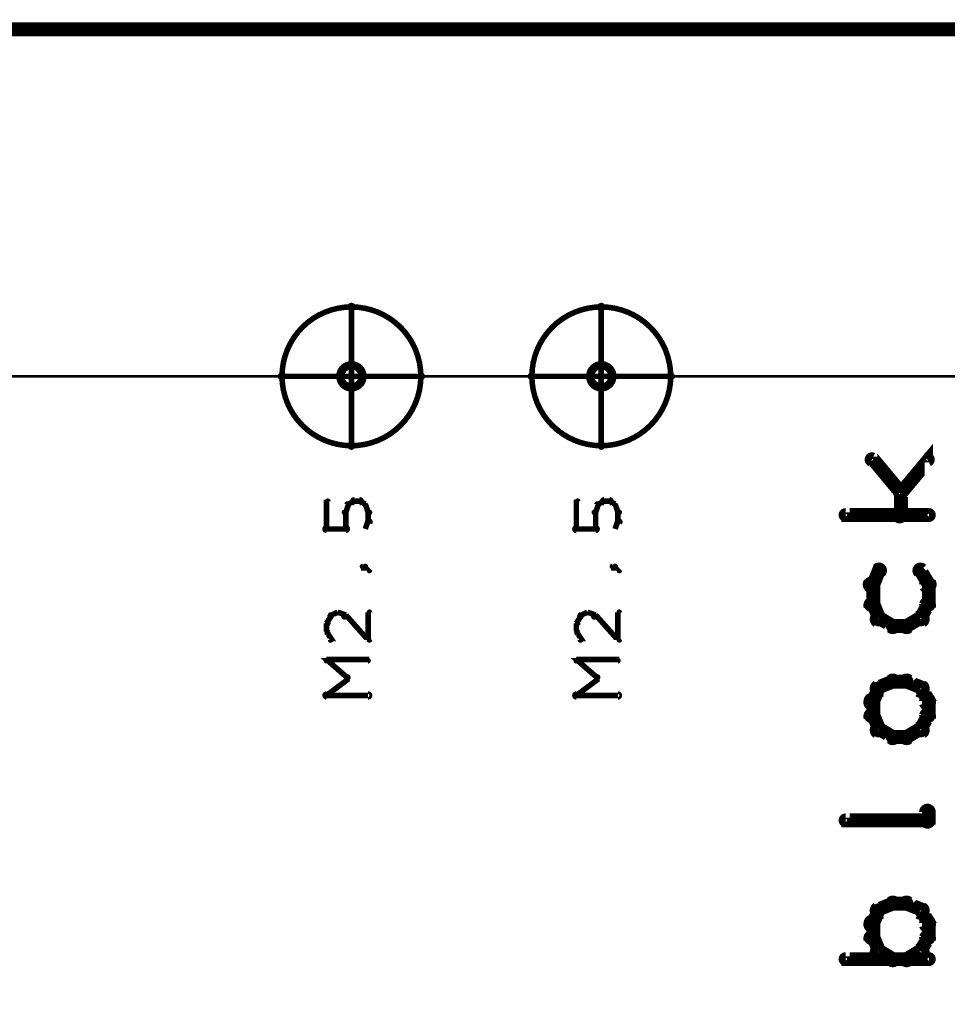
# Model space of a CAD drawing. Extents: x 26 to 524, y 33 to 520.
# Tile 37 of 95: x 126 to 159, y 328 to 364. Entities that reach past the tile are written whole.
import ezdxf

# ---------------------------------------------------------------- set-up
doc = ezdxf.new("R2010")
doc.units = 0
doc.layers.get('0').update_dxf_attribs({"linetype": 'CONTINUOUS'})
for name, color, linetype in [('BOTTOM', 22, 'CONTINUOUS'), ('COPPER', 2, 'CONTINUOUS'), ('DIMENSIONS', 3, 'CONTINUOUS'), ('DRAWING', 1, 'CONTINUOUS'), ('DRAWING2', 4, 'CONTINUOUS'), ('DRAWINGBOTTOM', 6, 'CONTINUOUS'), ('OUTLINES', 5, 'CONTINUOUS')]:
    doc.layers.add(name, color=color, linetype=linetype)

# ---------------------------------------------------------------- blocks, each defined once
blk = doc.blocks.new('M2')
at = {"const_width": 0.3}
blk.add_lwpolyline([(-0.4, 0, 1), (0.4, 0, 1)], format="xyb", close=True, dxfattribs=at)

msp = doc.modelspace()

# ---------------------------------------------------------------- linework, layer by layer
at = {"layer": 'DIMENSIONS', "color": 94}
msp.add_lwpolyline([(225.6, 351, 0.1, 0.1, 1), (225.6, 351, 0, 0, 0), (225.6, 351, 0, 0, 0), (225.6, 351, 0.1, 0.1, 0), (33, 351, 0.1, 0.1, 0), (33, 351, 0, 0, 0), (33, 351, 0.1, 0.1, 0), (33, 351, 0.1, 0.1, 1), (33, 351, 0, 0, 0)], format="xyseb", dxfattribs=at)
at = {"layer": 'DRAWING', "color": 2}
for points in [[(230.5, 363.5, 0.5, 0.5, 0), (75.5, 363.5, 0, 0, 0), (75.5, 363.5, 0.3, 0.3, 0), (75.5, 363.6, 0.3, 0.3, 1), (75.5, 363.4, 0, 0, 0), (75.6, 363.5, 0.3, 0.3, 1), (75.4, 363.5, 0, 0, 0), (75.5, 363.5, 0, 0, 0), (75.5, 363.5, 0.5, 0.5, 0), (75.5, 233.5, 0.5, 0.5, 0), (75.5, 233.5, 0, 0, 0), (75.5, 233.5, 0.3, 0.3, 0), (75.4, 233.5, 0.3, 0.3, 1), (75.6, 233.5, 0, 0, 0), (75.5, 233.6, 0.3, 0.3, 1), (75.5, 233.4, 0, 0, 0), (75.5, 233.5, 0, 0, 0), (75.5, 233.5, 0.5, 0.5, 0), (230.5, 233.5, 0, 0, 0)], [(137.1, 345.5, 0.1, 0.1, 1), (137.2, 345.5, 0, 0, 0), (137.1, 345.5, 0, 0, 0), (137.1, 345.5, 0.2, 0.2, 0), (137.1, 346.5, 0.2, 0.2, 0), (137.1, 346.5, 0, 0, 0), (137.1, 346.5, 0.1, 0.1, 0), (137.2, 346.5, 0.1, 0.1, 1), (137.1, 346.5, 0, 0, 0)], [(138.3, 346.4, 0.1, 0.1, 1), (138.3, 346.6, 0, 0, 0), (138.3, 346.5, 0, 0, 0), (138.3, 346.5, 0.2, 0.2, 0), (138.1, 346.5, 0.2, 0.2, 0), (138.1, 346.5, 0, 0, 0), (138.1, 346.5, 0.1, 0.1, 0), (138.1, 346.6, 0.1, 0.1, 1), (138.1, 346.4, 0, 0, 0)], [(138.5, 346.3, 0.1, 0.1, 1), (138.5, 346.4, 0, 0, 0), (138.5, 346.4, 0, 0, 0), (138.5, 346.4, 0.2, 0.2, 0), (138.3, 346.5, 0.2, 0.2, 0), (138.3, 346.5, 0, 0, 0), (138.3, 346.5, 0.1, 0.1, 0), (138.3, 346.5, 0.1, 0.1, 1), (138.2, 346.5, 0, 0, 0)], [(146.1, 345.5, 0.1, 0.1, 1), (146.2, 345.5, 0, 0, 0), (146.1, 345.5, 0, 0, 0), (146.1, 345.5, 0.2, 0.2, 0), (146.1, 346.5, 0.2, 0.2, 0), (146.1, 346.5, 0, 0, 0), (146.1, 346.5, 0.1, 0.1, 0), (146.2, 346.5, 0.1, 0.1, 1), (146.1, 346.5, 0, 0, 0)], [(147.3, 346.4, 0.1, 0.1, 1), (147.3, 346.6, 0, 0, 0), (147.3, 346.5, 0, 0, 0), (147.3, 346.5, 0.2, 0.2, 0), (147.1, 346.5, 0.2, 0.2, 0), (147.1, 346.5, 0, 0, 0), (147.1, 346.5, 0.1, 0.1, 0), (147.1, 346.6, 0.1, 0.1, 1), (147.1, 346.4, 0, 0, 0)], [(147.5, 346.3, 0.1, 0.1, 1), (147.5, 346.4, 0, 0, 0), (147.5, 346.4, 0, 0, 0), (147.5, 346.4, 0.2, 0.2, 0), (147.3, 346.5, 0.2, 0.2, 0), (147.3, 346.5, 0, 0, 0), (147.3, 346.5, 0.1, 0.1, 0), (147.3, 346.5, 0.1, 0.1, 1), (147.2, 346.5, 0, 0, 0)], [(137.9, 346.4, 0.1, 0.1, 1), (137.8, 346.4, 0, 0, 0), (137.9, 346.4, 0, 0, 0), (137.9, 346.4, 0.2, 0.2, 0), (137.8, 346.1, 0.2, 0.2, 0), (137.8, 346.1, 0, 0, 0), (137.8, 346.1, 0.1, 0.1, 0), (137.7, 346.1, 0.1, 0.1, 1), (137.8, 346.1, 0, 0, 0)], [(138.1, 346.5, 0.1, 0.1, 1), (138.1, 346.5, 0, 0, 0), (138.1, 346.5, 0, 0, 0), (138.1, 346.5, 0.2, 0.2, 0), (137.9, 346.4, 0.2, 0.2, 0), (137.9, 346.4, 0, 0, 0), (137.9, 346.4, 0.1, 0.1, 0), (137.9, 346.4, 0.1, 0.1, 1), (137.9, 346.3, 0, 0, 0)], [(138.6, 346.1, 0.1, 0.1, 1), (138.7, 346.1, 0, 0, 0), (138.6, 346.1, 0, 0, 0), (138.6, 346.1, 0.2, 0.2, 0), (138.5, 346.4, 0.2, 0.2, 0), (138.5, 346.4, 0, 0, 0), (138.5, 346.4, 0.1, 0.1, 0), (138.5, 346.4, 0.1, 0.1, 1), (138.5, 346.4, 0, 0, 0)], [(146.9, 346.4, 0.1, 0.1, 1), (146.8, 346.4, 0, 0, 0), (146.9, 346.4, 0, 0, 0), (146.9, 346.4, 0.2, 0.2, 0), (146.8, 346.1, 0.2, 0.2, 0), (146.8, 346.1, 0, 0, 0), (146.8, 346.1, 0.1, 0.1, 0), (146.7, 346.1, 0.1, 0.1, 1), (146.8, 346.1, 0, 0, 0)], [(147.1, 346.5, 0.1, 0.1, 1), (147.1, 346.5, 0, 0, 0), (147.1, 346.5, 0, 0, 0), (147.1, 346.5, 0.2, 0.2, 0), (146.9, 346.4, 0.2, 0.2, 0), (146.9, 346.4, 0, 0, 0), (146.9, 346.4, 0.1, 0.1, 0), (146.9, 346.4, 0.1, 0.1, 1), (146.9, 346.3, 0, 0, 0)], [(147.6, 346.1, 0.1, 0.1, 1), (147.7, 346.1, 0, 0, 0), (147.6, 346.1, 0, 0, 0), (147.6, 346.1, 0.2, 0.2, 0), (147.5, 346.4, 0.2, 0.2, 0), (147.5, 346.4, 0, 0, 0), (147.5, 346.4, 0.1, 0.1, 0), (147.5, 346.4, 0.1, 0.1, 1), (147.5, 346.4, 0, 0, 0)], [(137.8, 346.1, 0.1, 0.1, 1), (137.7, 346.1, 0, 0, 0), (137.8, 346.1, 0, 0, 0), (137.8, 346.1, 0.2, 0.2, 0), (137.8, 345.5, 0.2, 0.2, 0), (137.8, 345.5, 0, 0, 0), (137.8, 345.5, 0.1, 0.1, 0), (137.7, 345.5, 0.1, 0.1, 1), (137.8, 345.5, 0, 0, 0)], [(138.5, 345.5, 0.1, 0.1, 1), (138.5, 345.5, 0, 0, 0), (138.5, 345.5, 0, 0, 0), (138.5, 345.5, 0.2, 0.2, 0), (138.6, 345.8, 0.2, 0.2, 0), (138.6, 345.8, 0, 0, 0), (138.6, 345.8, 0.1, 0.1, 0), (138.7, 345.7, 0.1, 0.1, 1), (138.6, 345.8, 0, 0, 0)], [(138.6, 345.8, 0.1, 0.1, 1), (138.7, 345.8, 0, 0, 0), (138.6, 345.8, 0, 0, 0), (138.6, 345.8, 0.2, 0.2, 0), (138.6, 346.1, 0.2, 0.2, 0), (138.6, 346.1, 0, 0, 0), (138.6, 346.1, 0.1, 0.1, 0), (138.7, 346.1, 0.1, 0.1, 1), (138.6, 346.1, 0, 0, 0)], [(146.8, 346.1, 0.1, 0.1, 1), (146.7, 346.1, 0, 0, 0), (146.8, 346.1, 0, 0, 0), (146.8, 346.1, 0.2, 0.2, 0), (146.8, 345.5, 0.2, 0.2, 0), (146.8, 345.5, 0, 0, 0), (146.8, 345.5, 0.1, 0.1, 0), (146.7, 345.5, 0.1, 0.1, 1), (146.8, 345.5, 0, 0, 0)], [(147.5, 345.5, 0.1, 0.1, 1), (147.5, 345.5, 0, 0, 0), (147.5, 345.5, 0, 0, 0), (147.5, 345.5, 0.2, 0.2, 0), (147.6, 345.8, 0.2, 0.2, 0), (147.6, 345.8, 0, 0, 0), (147.6, 345.8, 0.1, 0.1, 0), (147.7, 345.7, 0.1, 0.1, 1), (147.6, 345.8, 0, 0, 0)], [(147.6, 345.8, 0.1, 0.1, 1), (147.7, 345.8, 0, 0, 0), (147.6, 345.8, 0, 0, 0), (147.6, 345.8, 0.2, 0.2, 0), (147.6, 346.1, 0.2, 0.2, 0), (147.6, 346.1, 0, 0, 0), (147.6, 346.1, 0.1, 0.1, 0), (147.7, 346.1, 0.1, 0.1, 1), (147.6, 346.1, 0, 0, 0)], [(137.8, 345.4, 0.1, 0.1, 1), (137.8, 345.6, 0, 0, 0), (137.8, 345.5, 0, 0, 0), (137.8, 345.5, 0.2, 0.2, 0), (137.1, 345.5, 0.2, 0.2, 0), (137.1, 345.5, 0, 0, 0), (137.1, 345.5, 0.1, 0.1, 0), (137.1, 345.6, 0.1, 0.1, 1), (137.1, 345.4, 0, 0, 0)], [(146.8, 345.4, 0.1, 0.1, 1), (146.8, 345.6, 0, 0, 0), (146.8, 345.5, 0, 0, 0), (146.8, 345.5, 0.2, 0.2, 0), (146.1, 345.5, 0.2, 0.2, 0), (146.1, 345.5, 0, 0, 0), (146.1, 345.5, 0.1, 0.1, 0), (146.1, 345.6, 0.1, 0.1, 1), (146.1, 345.4, 0, 0, 0)], [(138.5, 344.1, 0.1, 0.1, 1), (138.5, 344.2, 0, 0, 0), (138.5, 344.1, 0, 0, 0), (138.5, 344.1, 0.2, 0.2, 0), (138.4, 344.1, 0.2, 0.2, 0), (138.4, 344.1, 0, 0, 0), (138.4, 344.1, 0.1, 0.1, 0), (138.4, 344.2, 0.1, 0.1, 1), (138.4, 344.1, 0, 0, 0)], [(138.6, 344, 0.1, 0.1, 1), (138.7, 344, 0, 0, 0), (138.6, 344, 0, 0, 0), (138.6, 344, 0.2, 0.2, 0), (138.5, 344.1, 0.2, 0.2, 0), (138.5, 344.1, 0, 0, 0), (138.5, 344.1, 0.1, 0.1, 0), (138.5, 344.2, 0.1, 0.1, 1), (138.5, 344.1, 0, 0, 0)], [(147.5, 344.1, 0.1, 0.1, 1), (147.5, 344.2, 0, 0, 0), (147.5, 344.1, 0, 0, 0), (147.5, 344.1, 0.2, 0.2, 0), (147.4, 344.1, 0.2, 0.2, 0), (147.4, 344.1, 0, 0, 0), (147.4, 344.1, 0.1, 0.1, 0), (147.4, 344.2, 0.1, 0.1, 1), (147.4, 344.1, 0, 0, 0)], [(147.6, 344, 0.1, 0.1, 1), (147.7, 344, 0, 0, 0), (147.6, 344, 0, 0, 0), (147.6, 344, 0.2, 0.2, 0), (147.5, 344.1, 0.2, 0.2, 0), (147.5, 344.1, 0, 0, 0), (147.5, 344.1, 0.1, 0.1, 0), (147.5, 344.2, 0.1, 0.1, 1), (147.5, 344.1, 0, 0, 0)], [(137.3, 342.4, 0.1, 0.1, 1), (137.2, 342.4, 0, 0, 0), (137.3, 342.4, 0, 0, 0), (137.3, 342.4, 0.2, 0.2, 0), (137.1, 342.1, 0.2, 0.2, 0), (137.1, 342.1, 0, 0, 0), (137.1, 342.1, 0.1, 0.1, 0), (137.1, 342.1, 0.1, 0.1, 1), (137.2, 342.1, 0, 0, 0)], [(137.5, 342.5, 0.1, 0.1, 1), (137.5, 342.5, 0, 0, 0), (137.5, 342.5, 0, 0, 0), (137.5, 342.5, 0.2, 0.2, 0), (137.3, 342.4, 0.2, 0.2, 0), (137.3, 342.4, 0, 0, 0), (137.3, 342.4, 0.1, 0.1, 0), (137.2, 342.4, 0.1, 0.1, 1), (137.3, 342.3, 0, 0, 0)], [(137.7, 342.3, 0.1, 0.1, 1), (137.8, 342.4, 0, 0, 0), (137.8, 342.4, 0, 0, 0), (137.8, 342.4, 0.2, 0.2, 0), (137.5, 342.5, 0.2, 0.2, 0), (137.5, 342.5, 0, 0, 0), (137.5, 342.5, 0.1, 0.1, 0), (137.5, 342.5, 0.1, 0.1, 1), (137.5, 342.5, 0, 0, 0)], [(138.6, 341.5, 0.1, 0.1, 1), (138.7, 341.5, 0, 0, 0), (138.6, 341.5, 0, 0, 0), (138.6, 341.5, 0.2, 0.2, 0), (137.8, 342.4, 0.2, 0.2, 0), (137.8, 342.4, 0, 0, 0), (137.8, 342.4, 0.1, 0.1, 0), (137.8, 342.4, 0.1, 0.1, 1), (137.7, 342.3, 0, 0, 0)], [(138.7, 342.5, 0.1, 0.1, 1), (138.6, 342.5, 0, 0, 0), (138.6, 342.5, 0, 0, 0), (138.6, 342.5, 0.2, 0.2, 0), (138.6, 341.5, 0.2, 0.2, 0), (138.6, 341.5, 0, 0, 0), (138.6, 341.5, 0.1, 0.1, 0), (138.6, 341.5, 0.1, 0.1, 1), (138.7, 341.5, 0, 0, 0)], [(146.3, 342.4, 0.1, 0.1, 1), (146.2, 342.4, 0, 0, 0), (146.3, 342.4, 0, 0, 0), (146.3, 342.4, 0.2, 0.2, 0), (146.1, 342.1, 0.2, 0.2, 0), (146.1, 342.1, 0, 0, 0), (146.1, 342.1, 0.1, 0.1, 0), (146.1, 342.1, 0.1, 0.1, 1), (146.2, 342.1, 0, 0, 0)], [(146.5, 342.5, 0.1, 0.1, 1), (146.5, 342.5, 0, 0, 0), (146.5, 342.5, 0, 0, 0), (146.5, 342.5, 0.2, 0.2, 0), (146.3, 342.4, 0.2, 0.2, 0), (146.3, 342.4, 0, 0, 0), (146.3, 342.4, 0.1, 0.1, 0), (146.2, 342.4, 0.1, 0.1, 1), (146.3, 342.3, 0, 0, 0)], [(146.7, 342.3, 0.1, 0.1, 1), (146.8, 342.4, 0, 0, 0), (146.8, 342.4, 0, 0, 0), (146.8, 342.4, 0.2, 0.2, 0), (146.5, 342.5, 0.2, 0.2, 0), (146.5, 342.5, 0, 0, 0), (146.5, 342.5, 0.1, 0.1, 0), (146.5, 342.5, 0.1, 0.1, 1), (146.5, 342.5, 0, 0, 0)], [(147.6, 341.5, 0.1, 0.1, 1), (147.7, 341.5, 0, 0, 0), (147.6, 341.5, 0, 0, 0), (147.6, 341.5, 0.2, 0.2, 0), (146.8, 342.4, 0.2, 0.2, 0), (146.8, 342.4, 0, 0, 0), (146.8, 342.4, 0.1, 0.1, 0), (146.8, 342.4, 0.1, 0.1, 1), (146.7, 342.3, 0, 0, 0)], [(147.7, 342.5, 0.1, 0.1, 1), (147.6, 342.5, 0, 0, 0), (147.6, 342.5, 0, 0, 0), (147.6, 342.5, 0.2, 0.2, 0), (147.6, 341.5, 0.2, 0.2, 0), (147.6, 341.5, 0, 0, 0), (147.6, 341.5, 0.1, 0.1, 0), (147.6, 341.5, 0.1, 0.1, 1), (147.7, 341.5, 0, 0, 0)], [(137.2, 342.1, 0.1, 0.1, 1), (137.1, 342.1, 0, 0, 0), (137.1, 342.1, 0, 0, 0), (137.1, 342.1, 0.2, 0.2, 0), (137.1, 341.8, 0.2, 0.2, 0), (137.1, 341.8, 0, 0, 0), (137.1, 341.8, 0.1, 0.1, 0), (137.1, 341.8, 0.1, 0.1, 1), (137.2, 341.8, 0, 0, 0)], [(146.2, 342.1, 0.1, 0.1, 1), (146.1, 342.1, 0, 0, 0), (146.1, 342.1, 0, 0, 0), (146.1, 342.1, 0.2, 0.2, 0), (146.1, 341.8, 0.2, 0.2, 0), (146.1, 341.8, 0, 0, 0), (146.1, 341.8, 0.1, 0.1, 0), (146.1, 341.8, 0.1, 0.1, 1), (146.2, 341.8, 0, 0, 0)], [(137.2, 341.8, 0.1, 0.1, 1), (137.1, 341.7, 0, 0, 0), (137.1, 341.8, 0, 0, 0), (137.1, 341.8, 0.2, 0.2, 0), (137.3, 341.5, 0.2, 0.2, 0), (137.3, 341.5, 0, 0, 0), (137.3, 341.5, 0.1, 0.1, 0), (137.2, 341.5, 0.1, 0.1, 1), (137.3, 341.5, 0, 0, 0)], [(146.2, 341.8, 0.1, 0.1, 1), (146.1, 341.7, 0, 0, 0), (146.1, 341.8, 0, 0, 0), (146.1, 341.8, 0.2, 0.2, 0), (146.3, 341.5, 0.2, 0.2, 0), (146.3, 341.5, 0, 0, 0), (146.3, 341.5, 0.1, 0.1, 0), (146.2, 341.5, 0.1, 0.1, 1), (146.3, 341.5, 0, 0, 0)], [(137.8, 340.1, 0.1, 0.1, 1), (137.9, 340.2, 0, 0, 0), (137.9, 340.1, 0, 0, 0), (137.9, 340.1, 0.2, 0.2, 0), (137.1, 340.8, 0.2, 0.2, 0), (137.1, 340.8, 0, 0, 0), (137.1, 340.8, 0.1, 0.1, 0), (137.2, 340.8, 0.1, 0.1, 1), (137.1, 340.7, 0, 0, 0)], [(137.1, 340.8, 0.1, 0.1, 1), (137.1, 340.7, 0, 0, 0), (137.1, 340.8, 0, 0, 0), (137.1, 340.8, 0.2, 0.2, 0), (138.6, 340.8, 0.2, 0.2, 0), (138.6, 340.8, 0, 0, 0), (138.6, 340.8, 0.1, 0.1, 0), (138.6, 340.7, 0.1, 0.1, 1), (138.6, 340.8, 0, 0, 0)], [(146.8, 340.1, 0.1, 0.1, 1), (146.9, 340.2, 0, 0, 0), (146.9, 340.1, 0, 0, 0), (146.9, 340.1, 0.2, 0.2, 0), (146.1, 340.8, 0.2, 0.2, 0), (146.1, 340.8, 0, 0, 0), (146.1, 340.8, 0.1, 0.1, 0), (146.2, 340.8, 0.1, 0.1, 1), (146.1, 340.7, 0, 0, 0)], [(146.1, 340.8, 0.1, 0.1, 1), (146.1, 340.7, 0, 0, 0), (146.1, 340.8, 0, 0, 0), (146.1, 340.8, 0.2, 0.2, 0), (147.6, 340.8, 0.2, 0.2, 0), (147.6, 340.8, 0, 0, 0), (147.6, 340.8, 0.1, 0.1, 0), (147.6, 340.7, 0.1, 0.1, 1), (147.6, 340.8, 0, 0, 0)], [(137.1, 339.5, 0.1, 0.1, 1), (137.2, 339.5, 0, 0, 0), (137.1, 339.5, 0, 0, 0), (137.1, 339.5, 0.2, 0.2, 0), (137.9, 340.1, 0.2, 0.2, 0), (137.9, 340.1, 0, 0, 0), (137.9, 340.1, 0.1, 0.1, 0), (137.9, 340.1, 0.1, 0.1, 1), (137.8, 340.2, 0, 0, 0)], [(146.1, 339.5, 0.1, 0.1, 1), (146.2, 339.5, 0, 0, 0), (146.1, 339.5, 0, 0, 0), (146.1, 339.5, 0.2, 0.2, 0), (146.9, 340.1, 0.2, 0.2, 0), (146.9, 340.1, 0, 0, 0), (146.9, 340.1, 0.1, 0.1, 0), (146.9, 340.1, 0.1, 0.1, 1), (146.8, 340.2, 0, 0, 0)], [(138.6, 339.4, 0.1, 0.1, 1), (138.6, 339.6, 0, 0, 0), (138.6, 339.5, 0, 0, 0), (138.6, 339.5, 0.2, 0.2, 0), (137.1, 339.5, 0.2, 0.2, 0), (137.1, 339.5, 0, 0, 0), (137.1, 339.5, 0.1, 0.1, 0), (137.1, 339.6, 0.1, 0.1, 1), (137.1, 339.4, 0, 0, 0)], [(147.6, 339.4, 0.1, 0.1, 1), (147.6, 339.6, 0, 0, 0), (147.6, 339.5, 0, 0, 0), (147.6, 339.5, 0.2, 0.2, 0), (146.1, 339.5, 0.2, 0.2, 0), (146.1, 339.5, 0, 0, 0), (146.1, 339.5, 0.1, 0.1, 0), (146.1, 339.6, 0.1, 0.1, 1), (146.1, 339.4, 0, 0, 0)]]:
    msp.add_lwpolyline(points, format="xyseb", dxfattribs=at)
for points in [[(138, 348.5, 0.1, 0.1, 1), (138, 348.4, 0, 0, 0), (138, 348.5, 0, 0, 0), (138, 348.5, 0.2, 0.2, 1), (138, 353.5, 0, 0, 0), (138, 353.5, 0.1, 0.1, 0), (138, 353.6, 0.1, 0.1, 1), (138, 353.5, 0, 0, 0), (138, 353.5, 0.1, 0.1, 1), (138, 353.6, 0, 0, 0), (138, 353.5, 0, 0, 0), (138, 353.5, 0.2, 0.2, 1), (138, 348.5, 0.2, 0.2, 0), (138, 348.5, 0, 0, 0), (138, 348.5, 0.1, 0.1, 0), (138, 348.4, 0.1, 0.1, 1), (138, 348.5, 0, 0, 0)], [(140.5, 351, 0.1, 0.1, 1), (140.6, 351, 0, 0, 0), (140.5, 351, 0, 0, 0), (140.5, 351, 0.2, 0.2, 0.414), (138, 353.5, 0, 0, 0), (138, 353.5, 0.1, 0.1, 0), (138, 353.6, 0.1, 0.1, 1), (138, 353.5, 0, 0, 0), (138.1, 353.5, 0.1, 0.1, 1), (137.9, 353.5, 0, 0, 0), (138, 353.5, 0, 0, 0), (138, 353.5, 0.2, 0.2, 0), (138, 351, 0, 0, 0), (138, 351, 0.1, 0.1, 0), (137.9, 351, 0.1, 0.1, 1), (138.1, 351, 0, 0, 0), (138, 351.1, 0.1, 0.1, 1), (138, 350.9, 0, 0, 0), (138, 351, 0, 0, 0), (138, 351, 0.2, 0.2, 0), (140.5, 351, 0.2, 0.2, 0), (140.5, 351, 0, 0, 0), (140.5, 351, 0.1, 0.1, 0), (140.5, 350.9, 0.1, 0.1, 1), (140.5, 351.1, 0, 0, 0)], [(147, 348.5, 0.1, 0.1, 1), (147, 348.4, 0, 0, 0), (147, 348.5, 0, 0, 0), (147, 348.5, 0.2, 0.2, 1), (147, 353.5, 0, 0, 0), (147, 353.5, 0.1, 0.1, 0), (147, 353.6, 0.1, 0.1, 1), (147, 353.5, 0, 0, 0), (147, 353.5, 0.1, 0.1, 1), (147, 353.6, 0, 0, 0), (147, 353.5, 0, 0, 0), (147, 353.5, 0.2, 0.2, 1), (147, 348.5, 0.2, 0.2, 0), (147, 348.5, 0, 0, 0), (147, 348.5, 0.1, 0.1, 0), (147, 348.4, 0.1, 0.1, 1), (147, 348.5, 0, 0, 0)], [(149.5, 351, 0.1, 0.1, 1), (149.6, 351, 0, 0, 0), (149.5, 351, 0, 0, 0), (149.5, 351, 0.2, 0.2, 0.414), (147, 353.5, 0, 0, 0), (147, 353.5, 0.1, 0.1, 0), (147, 353.6, 0.1, 0.1, 1), (147, 353.5, 0, 0, 0), (147.1, 353.5, 0.1, 0.1, 1), (146.9, 353.5, 0, 0, 0), (147, 353.5, 0, 0, 0), (147, 353.5, 0.2, 0.2, 0), (147, 351, 0, 0, 0), (147, 351, 0.1, 0.1, 0), (146.9, 351, 0.1, 0.1, 1), (147.1, 351, 0, 0, 0), (147, 351.1, 0.1, 0.1, 1), (147, 350.9, 0, 0, 0), (147, 351, 0, 0, 0), (147, 351, 0.2, 0.2, 0), (149.5, 351, 0.2, 0.2, 0), (149.5, 351, 0, 0, 0), (149.5, 351, 0.1, 0.1, 0), (149.5, 350.9, 0.1, 0.1, 1), (149.5, 351.1, 0, 0, 0)], [(135.5, 351, 0.1, 0.1, 1), (135.4, 351, 0, 0, 0), (135.5, 351, 0, 0, 0), (135.5, 351, 0.2, 0.2, 0.414), (138, 348.5, 0, 0, 0), (138, 348.5, 0.1, 0.1, 0), (138, 348.4, 0.1, 0.1, 1), (138, 348.5, 0, 0, 0), (137.9, 348.5, 0.1, 0.1, 1), (138.1, 348.5, 0, 0, 0), (138, 348.5, 0, 0, 0), (138, 348.5, 0.2, 0.2, 0), (138, 351, 0, 0, 0), (138, 351, 0.1, 0.1, 0), (138.1, 351, 0.1, 0.1, 1), (137.9, 351, 0, 0, 0), (138, 350.9, 0.1, 0.1, 1), (138, 351.1, 0, 0, 0), (138, 351, 0, 0, 0), (138, 351, 0.2, 0.2, 0), (135.5, 351, 0.2, 0.2, 0), (135.5, 351, 0, 0, 0), (135.5, 351, 0.1, 0.1, 0), (135.5, 351.1, 0.1, 0.1, 1), (135.5, 350.9, 0, 0, 0)], [(144.5, 351, 0.1, 0.1, 1), (144.4, 351, 0, 0, 0), (144.5, 351, 0, 0, 0), (144.5, 351, 0.2, 0.2, 0.414), (147, 348.5, 0, 0, 0), (147, 348.5, 0.1, 0.1, 0), (147, 348.4, 0.1, 0.1, 1), (147, 348.5, 0, 0, 0), (146.9, 348.5, 0.1, 0.1, 1), (147.1, 348.5, 0, 0, 0), (147, 348.5, 0, 0, 0), (147, 348.5, 0.2, 0.2, 0), (147, 351, 0, 0, 0), (147, 351, 0.1, 0.1, 0), (147.1, 351, 0.1, 0.1, 1), (146.9, 351, 0, 0, 0), (147, 350.9, 0.1, 0.1, 1), (147, 351.1, 0, 0, 0), (147, 351, 0, 0, 0), (147, 351, 0.2, 0.2, 0), (144.5, 351, 0.2, 0.2, 0), (144.5, 351, 0, 0, 0), (144.5, 351, 0.1, 0.1, 0), (144.5, 351.1, 0.1, 0.1, 1), (144.5, 350.9, 0, 0, 0)]]:
    msp.add_lwpolyline(points, format="xyseb", close=True, dxfattribs=at)
at = {"layer": 'OUTLINES', "color": 11}
for points in [[(157.7, 346.8, 0.3, 0.3, 1), (157.8, 346.7, 0, 0, 0), (157.8, 346.8, 0, 0, 0), (157.8, 346.8, 0.5, 0.5, 0), (158.8, 348, 0.5, 0.5, 0), (158.8, 348, 0, 0, 0), (158.8, 348, 0.3, 0.3, 0), (158.8, 347.9, 0.3, 0.3, 1), (158.7, 348.1, 0, 0, 0)], [(157.7, 346.7, 0.3, 0.3, 1), (157.8, 346.8, 0, 0, 0), (157.8, 346.8, 0, 0, 0), (157.8, 346.8, 0.5, 0.5, 0), (156.8, 348, 0.5, 0.5, 0), (156.8, 348, 0, 0, 0), (156.8, 348, 0.3, 0.3, 0), (156.8, 348.1, 0.3, 0.3, 1), (156.7, 347.9, 0, 0, 0)], [(157.6, 346, 0.3, 0.3, 1), (157.9, 346, 0, 0, 0), (157.8, 346, 0, 0, 0), (157.8, 346, 0.5, 0.5, 0), (157.8, 346.8, 0.5, 0.5, 0), (157.8, 346.8, 0, 0, 0), (157.8, 346.8, 0.3, 0.3, 0), (157.9, 346.8, 0.3, 0.3, 1), (157.6, 346.8, 0, 0, 0)], [(158.8, 345.9, 0.3, 0.3, 1), (158.8, 346.1, 0, 0, 0), (158.8, 346, 0, 0, 0), (158.8, 346, 0.5, 0.5, 0), (155.8, 346, 0.5, 0.5, 0), (155.8, 346, 0, 0, 0), (155.8, 346, 0.3, 0.3, 0), (155.8, 346.1, 0.3, 0.3, 1), (155.8, 345.9, 0, 0, 0)], [(157.1, 343.9, 0.3, 0.3, 1), (156.9, 344.1, 0, 0, 0), (157, 344, 0, 0, 0), (157, 344, 0.5, 0.5, 0), (156.8, 343.5, 0.5, 0.5, 0), (156.8, 343.5, 0, 0, 0), (156.8, 343.5, 0.3, 0.3, 0), (156.6, 343.6, 0.3, 0.3, 1), (156.9, 343.4, 0, 0, 0)], [(158.6, 343.4, 0.3, 0.3, 1), (158.9, 343.6, 0, 0, 0), (158.8, 343.5, 0, 0, 0), (158.8, 343.5, 0.5, 0.5, 0), (158.5, 344, 0.5, 0.5, 0), (158.5, 344, 0, 0, 0), (158.5, 344, 0.3, 0.3, 0), (158.6, 344.1, 0.3, 0.3, 1), (158.4, 343.9, 0, 0, 0)], [(156.9, 343.5, 0.3, 0.3, 1), (156.6, 343.5, 0, 0, 0), (156.8, 343.5, 0, 0, 0), (156.8, 343.5, 0.5, 0.5, 0), (156.8, 342.8, 0.5, 0.5, 0), (156.8, 342.8, 0, 0, 0), (156.8, 342.8, 0.3, 0.3, 0), (156.6, 342.8, 0.3, 0.3, 1), (156.9, 342.8, 0, 0, 0)], [(158.6, 342.8, 0.3, 0.3, 1), (158.9, 342.8, 0, 0, 0), (158.8, 342.8, 0, 0, 0), (158.8, 342.8, 0.5, 0.5, 0), (158.8, 343.5, 0.5, 0.5, 0), (158.8, 343.5, 0, 0, 0), (158.8, 343.5, 0.3, 0.3, 0), (158.9, 343.5, 0.3, 0.3, 1), (158.6, 343.5, 0, 0, 0)], [(156.9, 342.8, 0.3, 0.3, 1), (156.6, 342.7, 0, 0, 0), (156.8, 342.8, 0, 0, 0), (156.8, 342.8, 0.5, 0.5, 0), (157, 342.3, 0.5, 0.5, 0), (157, 342.3, 0, 0, 0), (157, 342.3, 0.3, 0.3, 0), (156.9, 342.2, 0.3, 0.3, 1), (157.1, 342.3, 0, 0, 0)], [(158.4, 342.3, 0.3, 0.3, 1), (158.6, 342.2, 0, 0, 0), (158.5, 342.3, 0, 0, 0), (158.5, 342.3, 0.5, 0.5, 0), (158.8, 342.8, 0.5, 0.5, 0), (158.8, 342.8, 0, 0, 0), (158.8, 342.8, 0.3, 0.3, 0), (158.9, 342.7, 0.3, 0.3, 1), (158.6, 342.8, 0, 0, 0)], [(157.1, 342.4, 0.3, 0.3, 1), (156.9, 342.1, 0, 0, 0), (157, 342.3, 0, 0, 0), (157, 342.3, 0.5, 0.5, 0), (157.5, 342, 0.5, 0.5, 0), (157.5, 342, 0, 0, 0), (157.5, 342, 0.3, 0.3, 0), (157.4, 341.9, 0.3, 0.3, 1), (157.6, 342.1, 0, 0, 0)], [(157.9, 342.1, 0.3, 0.3, 1), (158.1, 341.9, 0, 0, 0), (158, 342, 0, 0, 0), (158, 342, 0.5, 0.5, 0), (158.5, 342.3, 0.5, 0.5, 0), (158.5, 342.3, 0, 0, 0), (158.5, 342.3, 0.3, 0.3, 0), (158.6, 342.1, 0.3, 0.3, 1), (158.4, 342.4, 0, 0, 0)], [(157.5, 342.1, 0.3, 0.3, 1), (157.5, 341.9, 0, 0, 0), (157.5, 342, 0, 0, 0), (157.5, 342, 0.5, 0.5, 0), (158, 342, 0.5, 0.5, 0), (158, 342, 0, 0, 0), (158, 342, 0.3, 0.3, 0), (158, 341.9, 0.3, 0.3, 1), (158, 342.1, 0, 0, 0)], [(157.6, 339.9, 0.3, 0.3, 1), (157.4, 340.1, 0, 0, 0), (157.5, 340, 0, 0, 0), (157.5, 340, 0.5, 0.5, 0), (157, 339.8, 0.5, 0.5, 0), (157, 339.8, 0, 0, 0), (157, 339.8, 0.3, 0.3, 0), (156.9, 339.9, 0.3, 0.3, 1), (157.1, 339.6, 0, 0, 0)], [(158, 339.9, 0.3, 0.3, 1), (158, 340.1, 0, 0, 0), (158, 340, 0, 0, 0), (158, 340, 0.5, 0.5, 0), (157.5, 340, 0.5, 0.5, 0), (157.5, 340, 0, 0, 0), (157.5, 340, 0.3, 0.3, 0), (157.5, 340.1, 0.3, 0.3, 1), (157.5, 339.9, 0, 0, 0)], [(158.4, 339.6, 0.3, 0.3, 1), (158.6, 339.9, 0, 0, 0), (158.5, 339.8, 0, 0, 0), (158.5, 339.8, 0.5, 0.5, 0), (158, 340, 0.5, 0.5, 0), (158, 340, 0, 0, 0), (158, 340, 0.3, 0.3, 0), (158.1, 340.1, 0.3, 0.3, 1), (157.9, 339.9, 0, 0, 0)], [(157.1, 339.7, 0.3, 0.3, 1), (156.9, 339.8, 0, 0, 0), (157, 339.8, 0, 0, 0), (157, 339.8, 0.5, 0.5, 0), (156.8, 339.3, 0.5, 0.5, 0), (156.8, 339.3, 0, 0, 0), (156.8, 339.3, 0.3, 0.3, 0), (156.6, 339.3, 0.3, 0.3, 1), (156.9, 339.2, 0, 0, 0)], [(158.6, 339.2, 0.3, 0.3, 1), (158.9, 339.3, 0, 0, 0), (158.8, 339.3, 0, 0, 0), (158.8, 339.3, 0.5, 0.5, 0), (158.5, 339.8, 0.5, 0.5, 0), (158.5, 339.8, 0, 0, 0), (158.5, 339.8, 0.3, 0.3, 0), (158.6, 339.8, 0.3, 0.3, 1), (158.4, 339.7, 0, 0, 0)], [(156.9, 339.3, 0.3, 0.3, 1), (156.6, 339.3, 0, 0, 0), (156.8, 339.3, 0, 0, 0), (156.8, 339.3, 0.5, 0.5, 0), (156.8, 338.8, 0.5, 0.5, 0), (156.8, 338.8, 0, 0, 0), (156.8, 338.8, 0.3, 0.3, 0), (156.6, 338.8, 0.3, 0.3, 1), (156.9, 338.8, 0, 0, 0)], [(158.6, 338.8, 0.3, 0.3, 1), (158.9, 338.8, 0, 0, 0), (158.8, 338.8, 0, 0, 0), (158.8, 338.8, 0.5, 0.5, 0), (158.8, 339.3, 0.5, 0.5, 0), (158.8, 339.3, 0, 0, 0), (158.8, 339.3, 0.3, 0.3, 0), (158.9, 339.3, 0.3, 0.3, 1), (158.6, 339.3, 0, 0, 0)], [(156.9, 338.8, 0.3, 0.3, 1), (156.6, 338.7, 0, 0, 0), (156.8, 338.8, 0, 0, 0), (156.8, 338.8, 0.5, 0.5, 0), (157, 338.3, 0.5, 0.5, 0), (157, 338.3, 0, 0, 0), (157, 338.3, 0.3, 0.3, 0), (156.9, 338.2, 0.3, 0.3, 1), (157.1, 338.3, 0, 0, 0)], [(158.4, 338.3, 0.3, 0.3, 1), (158.6, 338.2, 0, 0, 0), (158.5, 338.3, 0, 0, 0), (158.5, 338.3, 0.5, 0.5, 0), (158.8, 338.8, 0.5, 0.5, 0), (158.8, 338.8, 0, 0, 0), (158.8, 338.8, 0.3, 0.3, 0), (158.9, 338.7, 0.3, 0.3, 1), (158.6, 338.8, 0, 0, 0)], [(157.1, 338.4, 0.3, 0.3, 1), (156.9, 338.1, 0, 0, 0), (157, 338.3, 0, 0, 0), (157, 338.3, 0.5, 0.5, 0), (157.5, 338, 0.5, 0.5, 0), (157.5, 338, 0, 0, 0), (157.5, 338, 0.3, 0.3, 0), (157.4, 337.9, 0.3, 0.3, 1), (157.6, 338.1, 0, 0, 0)], [(157.9, 338.1, 0.3, 0.3, 1), (158.1, 337.9, 0, 0, 0), (158, 338, 0, 0, 0), (158, 338, 0.5, 0.5, 0), (158.5, 338.3, 0.5, 0.5, 0), (158.5, 338.3, 0, 0, 0), (158.5, 338.3, 0.3, 0.3, 0), (158.6, 338.1, 0.3, 0.3, 1), (158.4, 338.4, 0, 0, 0)], [(157.5, 338.1, 0.3, 0.3, 1), (157.5, 337.9, 0, 0, 0), (157.5, 338, 0, 0, 0), (157.5, 338, 0.5, 0.5, 0), (158, 338, 0.5, 0.5, 0), (158, 338, 0, 0, 0), (158, 338, 0.3, 0.3, 0), (158, 337.9, 0.3, 0.3, 1), (158, 338.1, 0, 0, 0)], [(158.9, 335.3, 0.3, 0.3, 1), (158.6, 335.3, 0, 0, 0), (158.8, 335.3, 0, 0, 0), (158.8, 335.3, 0.5, 0.5, 0), (158.8, 335, 0.5, 0.5, 0), (158.8, 335, 0, 0, 0), (158.8, 335, 0.3, 0.3, 0), (158.6, 335, 0.3, 0.3, 1), (158.9, 335, 0, 0, 0)], [(158.8, 334.9, 0.3, 0.3, 1), (158.8, 335.1, 0, 0, 0), (158.8, 335, 0, 0, 0), (158.8, 335, 0.5, 0.5, 0), (155.8, 335, 0.5, 0.5, 0), (155.8, 335, 0, 0, 0), (155.8, 335, 0.3, 0.3, 0), (155.8, 335.1, 0.3, 0.3, 1), (155.8, 334.9, 0, 0, 0)], [(157.1, 331.7, 0.3, 0.3, 1), (156.9, 331.8, 0, 0, 0), (157, 331.8, 0, 0, 0), (157, 331.8, 0.5, 0.5, 0), (156.8, 331.3, 0.5, 0.5, 0), (156.8, 331.3, 0, 0, 0), (156.8, 331.3, 0.3, 0.3, 0), (156.6, 331.3, 0.3, 0.3, 1), (156.9, 331.2, 0, 0, 0)], [(157.6, 331.9, 0.3, 0.3, 1), (157.4, 332.1, 0, 0, 0), (157.5, 332, 0, 0, 0), (157.5, 332, 0.5, 0.5, 0), (157, 331.8, 0.5, 0.5, 0), (157, 331.8, 0, 0, 0), (157, 331.8, 0.3, 0.3, 0), (156.9, 331.9, 0.3, 0.3, 1), (157.1, 331.6, 0, 0, 0)], [(158, 331.9, 0.3, 0.3, 1), (158, 332.1, 0, 0, 0), (158, 332, 0, 0, 0), (158, 332, 0.5, 0.5, 0), (157.5, 332, 0.5, 0.5, 0), (157.5, 332, 0, 0, 0), (157.5, 332, 0.3, 0.3, 0), (157.5, 332.1, 0.3, 0.3, 1), (157.5, 331.9, 0, 0, 0)], [(158.4, 331.6, 0.3, 0.3, 1), (158.6, 331.9, 0, 0, 0), (158.5, 331.8, 0, 0, 0), (158.5, 331.8, 0.5, 0.5, 0), (158, 332, 0.5, 0.5, 0), (158, 332, 0, 0, 0), (158, 332, 0.3, 0.3, 0), (158.1, 332.1, 0.3, 0.3, 1), (157.9, 331.9, 0, 0, 0)], [(158.6, 331.2, 0.3, 0.3, 1), (158.9, 331.3, 0, 0, 0), (158.8, 331.3, 0, 0, 0), (158.8, 331.3, 0.5, 0.5, 0), (158.5, 331.8, 0.5, 0.5, 0), (158.5, 331.8, 0, 0, 0), (158.5, 331.8, 0.3, 0.3, 0), (158.6, 331.8, 0.3, 0.3, 1), (158.4, 331.7, 0, 0, 0)], [(156.9, 331.3, 0.3, 0.3, 1), (156.6, 331.3, 0, 0, 0), (156.8, 331.3, 0, 0, 0), (156.8, 331.3, 0.5, 0.5, 0), (156.8, 330.8, 0.5, 0.5, 0), (156.8, 330.8, 0, 0, 0), (156.8, 330.8, 0.3, 0.3, 0), (156.6, 330.8, 0.3, 0.3, 1), (156.9, 330.8, 0, 0, 0)], [(158.6, 330.8, 0.3, 0.3, 1), (158.9, 330.8, 0, 0, 0), (158.8, 330.8, 0, 0, 0), (158.8, 330.8, 0.5, 0.5, 0), (158.8, 331.3, 0.5, 0.5, 0), (158.8, 331.3, 0, 0, 0), (158.8, 331.3, 0.3, 0.3, 0), (158.9, 331.3, 0.3, 0.3, 1), (158.6, 331.3, 0, 0, 0)], [(156.9, 330.8, 0.3, 0.3, 1), (156.6, 330.7, 0, 0, 0), (156.8, 330.8, 0, 0, 0), (156.8, 330.8, 0.5, 0.5, 0), (157, 330.3, 0.5, 0.5, 0), (157, 330.3, 0, 0, 0), (157, 330.3, 0.3, 0.3, 0), (156.9, 330.2, 0.3, 0.3, 1), (157.1, 330.3, 0, 0, 0)], [(158.4, 330.3, 0.3, 0.3, 1), (158.6, 330.2, 0, 0, 0), (158.5, 330.3, 0, 0, 0), (158.5, 330.3, 0.5, 0.5, 0), (158.8, 330.8, 0.5, 0.5, 0), (158.8, 330.8, 0, 0, 0), (158.8, 330.8, 0.3, 0.3, 0), (158.9, 330.7, 0.3, 0.3, 1), (158.6, 330.8, 0, 0, 0)], [(157.1, 330.4, 0.3, 0.3, 1), (156.9, 330.1, 0, 0, 0), (157, 330.3, 0, 0, 0), (157, 330.3, 0.5, 0.5, 0), (157.5, 330, 0.5, 0.5, 0), (157.5, 330, 0, 0, 0), (157.5, 330, 0.3, 0.3, 0), (157.4, 329.9, 0.3, 0.3, 1), (157.6, 330.1, 0, 0, 0)], [(157.9, 330.1, 0.3, 0.3, 1), (158.1, 329.9, 0, 0, 0), (158, 330, 0, 0, 0), (158, 330, 0.5, 0.5, 0), (158.5, 330.3, 0.5, 0.5, 0), (158.5, 330.3, 0, 0, 0), (158.5, 330.3, 0.3, 0.3, 0), (158.6, 330.1, 0.3, 0.3, 1), (158.4, 330.4, 0, 0, 0)], [(158.8, 329.9, 0.3, 0.3, 1), (158.8, 330.1, 0, 0, 0), (158.8, 330, 0, 0, 0), (158.8, 330, 0.5, 0.5, 0), (155.8, 330, 0.5, 0.5, 0), (155.8, 330, 0, 0, 0), (155.8, 330, 0.3, 0.3, 0), (155.8, 330.1, 0.3, 0.3, 1), (155.8, 329.9, 0, 0, 0)]]:
    msp.add_lwpolyline(points, format="xyseb", dxfattribs=at)

# ---------------------------------------------------------------- block references
at = {"layer": 'BOTTOM', "color": 2, "rotation": 180}
for p in [(138, 351), (147, 351)]:
    msp.add_blockref('M2', p, dxfattribs=at)
at = {"layer": 'COPPER', "color": 2, "rotation": 180}
for p in [(138, 351), (147, 351)]:
    msp.add_blockref('M2', p, dxfattribs=at)
at = {"layer": 'DIMENSIONS', "color": 2, "rotation": 180}
for p in [(138, 351), (147, 351)]:
    msp.add_blockref('M2', p, dxfattribs=at)
at = {"layer": 'DRAWING', "color": 2, "rotation": 180}
for p in [(138, 351), (147, 351)]:
    msp.add_blockref('M2', p, dxfattribs=at)
at = {"layer": 'DRAWING2', "color": 2, "rotation": 180}
for p in [(138, 351), (147, 351)]:
    msp.add_blockref('M2', p, dxfattribs=at)
at = {"layer": 'DRAWINGBOTTOM', "color": 2, "rotation": 180}
for p in [(138, 351), (147, 351)]:
    msp.add_blockref('M2', p, dxfattribs=at)
at = {"layer": 'OUTLINES', "color": 2, "rotation": 180}
for p in [(138, 351), (147, 351)]:
    msp.add_blockref('M2', p, dxfattribs=at)

doc.saveas('drawing.dxf')
